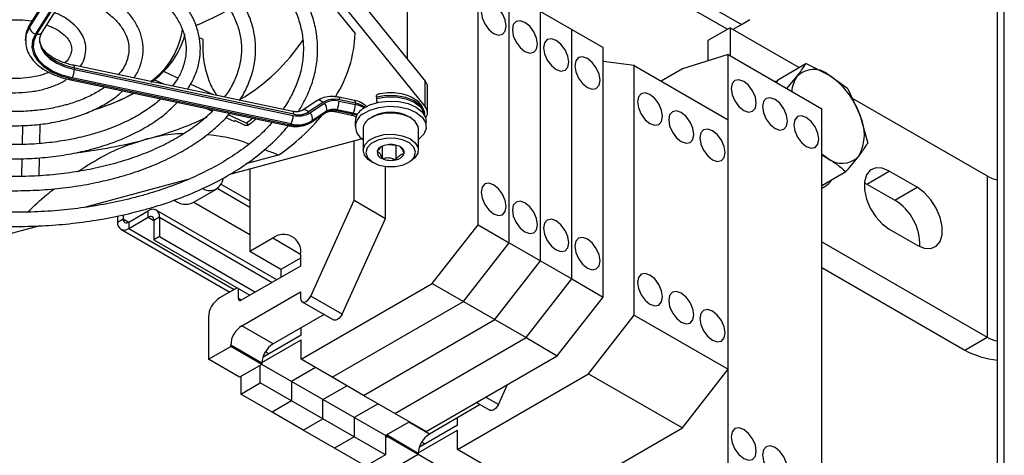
# Model space of a CAD drawing. Header units: millimetres. Extents: x 5 to 414, y 6 to 290.
# Tile 77 of 107: x 360.31 to 378.13, y 164.43 to 172.31. Entities that reach past the tile are written whole.
import ezdxf

# ---------------------------------------------------------------- set-up
doc = ezdxf.new("R2010")
doc.units = ezdxf.units.MM

msp = doc.modelspace()

# ---------------------------------------------------------------- linework, layer by layer
at = {"color": 7, "linetype": 'Continuous', "lineweight": 25}
for p, q in [((378.1284, 163.8277), (378.1284, 176.7713)), ((378.0029, 163.6527), (378.0029, 176.6989)), ((363.184, 176.2616), (367.6517, 170.7306)), ((364.1307, 174.8457), (366.3814, 172.0593)), ((361.9343, 174.4831), (360.4897, 172.1917)), ((360.4897, 172.1684), (361.9303, 174.4533)), ((361.9451, 174.5214), (360.5004, 172.2301)), ((362.0377, 174.3374), (360.5971, 172.0525)), ((360.6239, 172.0469), (362.0645, 174.3318)), ((360.7206, 172.0793), (362.1612, 174.3642)), ((367.3298, 171.5956), (367.3298, 173.5111)), ((368.6057, 168.5962), (368.6057, 173.1105)), ((371.881, 172.8478), (373.1185, 172.1334)), ((372.083, 172.9644), (373.3709, 172.2209)), ((366.403, 172.7431), (367.6517, 171.1972)), ((369.1714, 168.2697), (369.1714, 172.784)), ((369.7371, 167.9431), (369.7371, 172.4574)), ((369.7371, 172.4574), (370.3027, 172.1308)), ((373.3709, 172.2209), (373.5225, 172.3084)), ((360.4897, 172.1917), (360.4897, 172.1684)), ((370.3027, 167.6165), (370.3027, 172.1308)), ((370.3027, 172.1308), (370.8684, 171.8043)), ((373.1689, 172.1625), (372.7648, 171.9293)), ((373.1689, 172.1625), (373.1689, 171.6544)), ((373.1689, 172.1625), (374.4139, 171.4438)), ((373.2194, 172.1334), (373.3709, 172.2209)), ((360.4164, 171.9519), (360.4164, 171.9285)), ((363.6238, 171.953), (363.5624, 171.982)), ((372.7648, 171.9293), (372.7648, 171.5627)), ((370.8684, 167.29), (370.8684, 171.8043)), ((373.1312, 171.6762), (372.3028, 171.4196)), ((373.1312, 164.2106), (373.1312, 171.6762)), ((373.1312, 171.6762), (374.8282, 170.6965)), ((365.2573, 170.6481), (361.2882, 171.4821)), ((361.3038, 171.4323), (361.3038, 171.4089)), ((365.2729, 170.5983), (361.3038, 171.4323)), ((361.3038, 171.4089), (365.2618, 170.5773)), ((371.4341, 171.4777), (370.8684, 171.5495)), ((371.4341, 166.9634), (371.4341, 171.4777)), ((371.4341, 171.4777), (373.1312, 170.498)), ((372.3028, 171.4196), (371.9188, 171.1979)), ((374.0399, 171.2279), (374.5383, 171.5156)), ((374.9542, 171.3065), (374.5383, 171.5156)), ((361.2314, 171.2196), (365.1894, 170.388)), ((361.2549, 171.2381), (365.2129, 170.4065)), ((365.2227, 170.422), (361.2647, 171.2536)), ((362.9232, 171.1386), (362.7482, 171.2212)), ((363.1754, 171.2516), (362.9184, 171.373)), ((374.0399, 171.2279), (373.9993, 171.175)), ((374.1955, 171.0617), (374.377, 171.2782)), ((375.2962, 171.0547), (374.9542, 171.3065)), ((363.8087, 170.9525), (363.4044, 171.1435)), ((367.6517, 170.7306), (367.6517, 171.1972)), ((367.6918, 170.626), (367.6918, 171.0926)), ((374.0128, 171.1926), (373.9705, 171.1916)), ((375.2962, 171.0547), (375.5139, 170.5869)), ((366.372, 170.8455), (366.0876, 170.9053)), ((366.3875, 170.7957), (366.1032, 170.8554)), ((366.7664, 170.904), (366.7664, 170.8806)), ((375.3727, 170.8903), (377.8156, 169.4801)), ((363.6941, 170.7022), (363.796, 170.654)), ((365.6975, 170.8434), (365.4367, 170.6716)), ((365.7995, 170.8099), (365.5387, 170.6381)), ((365.5655, 170.6228), (365.8263, 170.7946)), ((366.053, 170.6791), (366.0432, 170.6636)), ((366.3485, 170.617), (366.053, 170.6791)), ((366.0921, 170.8344), (366.3875, 170.7724)), ((366.3875, 170.7957), (366.3875, 170.7724)), ((374.8282, 163.231), (374.8282, 170.6965)), ((361.5356, 170.6256), (361.5673, 170.6349)), ((364.0415, 170.5381), (364.1992, 170.4636)), ((364.4101, 170.4364), (364.0898, 170.5877)), ((365.2573, 170.6481), (365.2566, 170.6483)), ((365.5796, 170.4499), (365.8403, 170.6217)), ((365.5926, 170.4634), (365.8534, 170.6352)), ((365.8632, 170.6507), (365.6024, 170.4789)), ((365.8534, 170.6352), (365.8632, 170.6507)), ((366.0197, 170.6451), (366.3152, 170.583)), ((366.0205, 170.645), (366.0197, 170.6451)), ((366.0432, 170.6636), (366.3387, 170.6015)), ((366.3152, 170.583), (366.3144, 170.5832)), ((366.7077, 170.5563), (366.6724, 170.5358)), ((367.3796, 170.5358), (367.3442, 170.5563)), ((367.6403, 170.5753), (367.6403, 170.5826)), ((373.1312, 165.9837), (373.1312, 170.498)), ((375.5139, 170.5869), (375.6576, 170.0764)), ((360.3643, 170.0518), (360.3717, 170.3947)), ((360.6759, 170.0663), (360.6835, 170.418)), ((364.3832, 170.4005), (364.2078, 170.482)), ((365.2129, 170.4065), (365.2227, 170.422)), ((365.6024, 170.4789), (365.5926, 170.4634)), ((366.3831, 170.4659), (366.3831, 170.3726)), ((366.526, 170.3318), (366.526, 169.9468)), ((367.526, 169.9468), (367.526, 170.3318)), ((367.6688, 170.3726), (367.6688, 170.4659)), ((366.5109, 170.1505), (364.0922, 169.4994)), ((366.3631, 169.0396), (366.3631, 170.1107)), ((366.8711, 170.0174), (366.8711, 169.7946)), ((366.9854, 170.0469), (367.1157, 170.0353)), ((367.1157, 170.0353), (367.1197, 170.0382)), ((367.1157, 170.0353), (367.1157, 169.7729)), ((360.3519, 169.4751), (360.3587, 169.7934)), ((360.6634, 169.4864), (360.6704, 169.8102)), ((364.9918, 169.8553), (364.4049, 169.6973)), ((374.8282, 169.8608), (374.9191, 169.8108)), ((366.6724, 169.7428), (366.7077, 169.7223)), ((366.9288, 168.713), (366.9288, 169.6523)), ((367.3442, 169.7223), (367.3796, 169.7428)), ((364.4742, 169.6022), (364.4742, 168.1124)), ((374.8282, 169.3091), (375.2611, 169.559)), ((375.6438, 169.3341), (376.0478, 169.5674)), ((376.5529, 169.2758), (376.0478, 169.5674)), ((377.8156, 169.4801), (377.8156, 166.5638)), ((363.3538, 169.4144), (361.5007, 168.9155)), ((364.4742, 168.9116), (363.8864, 169.2509)), ((364.4742, 169.0282), (363.9565, 169.3271)), ((374.8282, 169.2589), (374.8764, 169.2867)), ((375.5958, 169.3589), (375.6438, 169.3341)), ((375.6438, 169.3341), (376.1489, 169.0425)), ((376.1489, 169.0425), (376.5529, 169.2758)), ((363.4416, 168.9937), (363.876, 169.2445)), ((363.1202, 169.0342), (363.1054, 169.0429)), ((363.4624, 169.0057), (364.4742, 168.4216)), ((365.5797, 167.3069), (366.3631, 169.0396)), ((366.3631, 169.0396), (366.9288, 168.713)), ((362.0847, 168.7573), (362.0847, 168.6463)), ((362.1857, 168.7788), (362.1857, 168.7046)), ((362.2867, 168.6463), (362.6402, 168.8504)), ((362.2867, 168.5296), (362.6402, 168.7337)), ((362.6402, 168.7337), (362.6402, 168.8504)), ((362.6402, 168.7337), (362.7413, 168.6754)), ((362.8423, 168.7337), (362.7413, 168.6754)), ((364.967, 167.6037), (362.7831, 168.8645)), ((362.8423, 168.7337), (362.8423, 168.3837)), ((362.8423, 168.7337), (364.8833, 167.5554)), ((360.6769, 168.58), (358.4115, 167.9702)), ((362.0847, 168.6463), (362.1857, 168.7046)), ((362.1857, 168.7046), (362.2867, 168.6463)), ((362.2867, 168.6463), (362.2867, 168.5296)), ((362.7413, 168.6754), (362.7413, 168.3254)), ((366.1454, 166.9803), (366.9288, 168.713)), ((367.7774, 167.5348), (368.6057, 168.5962)), ((368.6057, 168.5962), (369.1714, 168.2697)), ((362.1438, 168.5155), (364.1127, 167.3788)), ((362.2867, 168.5296), (364.1964, 167.4271)), ((362.8423, 168.3837), (362.7413, 168.3254)), ((362.8423, 168.3837), (364.5802, 167.3804)), ((376.0478, 168.5175), (376.5529, 168.226)), ((362.7413, 168.3254), (364.4792, 167.3221)), ((364.8911, 168.3531), (364.4742, 168.1124)), ((365.3962, 168.0615), (364.8911, 168.3531)), ((368.343, 167.2082), (369.1714, 168.2697)), ((369.1714, 168.2697), (369.7371, 167.9431)), ((374.8282, 168.2884), (377.8156, 166.5638)), ((365.0398, 167.7858), (364.4742, 168.1124)), ((365.3962, 168.0614), (365.3962, 167.8515)), ((365.3962, 167.8515), (364.3226, 167.2317)), ((365.3962, 167.9916), (365.0398, 167.7858)), ((368.9087, 166.8817), (369.7371, 167.9431)), ((369.7371, 167.9431), (370.3027, 167.6165)), ((365.0398, 167.7858), (365.0398, 167.6458)), ((374.8282, 167.8219), (377.4115, 166.3306)), ((365.4035, 166.1644), (367.7774, 167.5348)), ((367.7774, 167.5348), (368.343, 167.2082)), ((369.4744, 166.5551), (370.3027, 167.6165)), ((370.3027, 167.6165), (370.8684, 167.29)), ((364.2469, 167.4563), (363.9287, 167.2726)), ((364.2721, 167.2609), (364.2721, 167.4417)), ((364.3327, 166.771), (365.3962, 167.3849)), ((365.3962, 167.3849), (365.3962, 167.2682)), ((366.1454, 166.9803), (365.5797, 167.3069)), ((370.0401, 166.2285), (370.8684, 167.29)), ((364.3226, 167.2317), (364.2721, 167.2609)), ((365.4258, 167.2028), (365.9915, 166.8763)), ((365.9692, 165.8378), (368.343, 167.2082)), ((368.343, 167.2082), (368.9087, 166.8817)), ((365.819, 166.9758), (364.8984, 166.4444)), ((370.6058, 165.902), (371.4341, 166.9634)), ((371.4341, 166.9634), (373.1312, 165.9837)), ((363.7266, 166.9227), (363.7266, 166.1644)), ((364.8984, 166.4444), (364.3327, 166.771)), ((366.5349, 165.5113), (368.9087, 166.8817)), ((368.9087, 166.8817), (369.4744, 166.5551)), ((365.4035, 166.6018), (364.7155, 166.2047)), ((365.4035, 166.6018), (365.4035, 166.736)), ((364.1307, 166.3977), (364.1307, 166.421)), ((364.6964, 166.0945), (364.1307, 166.421)), ((364.6966, 166.1063), (365.4035, 166.5143)), ((365.4035, 166.1644), (365.4035, 166.5143)), ((367.1006, 165.1847), (369.4744, 166.5551)), ((369.4744, 166.5551), (370.0401, 166.2285)), ((377.4115, 166.3306), (377.8156, 166.5638)), ((363.7266, 166.1644), (364.1307, 166.3977)), ((364.6964, 166.0711), (364.1307, 166.3977)), ((364.8176, 166.2636), (364.7581, 166.298)), ((367.6662, 164.8581), (370.0401, 166.2285)), ((364.2923, 165.8379), (363.7266, 166.1644)), ((364.6964, 166.0711), (364.2923, 165.8379)), ((364.6661, 165.7387), (364.6661, 166.0536)), ((364.6964, 166.0945), (364.6964, 166.0711)), ((365.2318, 165.7621), (364.6964, 166.0711)), ((365.9692, 165.8378), (365.4035, 166.1644)), ((365.6661, 166.0128), (365.2318, 165.7621)), ((368.2319, 164.5316), (370.6058, 165.902)), ((370.6058, 165.902), (372.3028, 164.9223)), ((372.3028, 164.9223), (373.1312, 165.9837)), ((364.3125, 165.8495), (364.3125, 165.5346)), ((364.3125, 165.5346), (364.6661, 165.7387)), ((365.2318, 165.4121), (364.6661, 165.7387)), ((365.2318, 165.7621), (365.2318, 165.4121)), ((365.7975, 165.4355), (365.2318, 165.7621)), ((365.7975, 165.4355), (366.2318, 165.6862)), ((366.5349, 165.5113), (365.9692, 165.8378)), ((368.9738, 165.3475), (369.1363, 165.7068)), ((364.8782, 165.208), (364.3125, 165.5346)), ((367.1006, 165.1847), (366.5349, 165.5113)), ((365.2318, 165.4121), (364.8782, 165.208)), ((365.7975, 165.0856), (365.2318, 165.4121)), ((365.7975, 165.0856), (365.7975, 165.4355)), ((366.3631, 165.1089), (365.7975, 165.4355)), ((366.7975, 165.3597), (366.3631, 165.1089)), ((368.6474, 165.343), (367.7269, 164.8116)), ((368.5768, 165.3838), (368.8199, 165.2434)), ((368.9738, 165.3475), (368.7439, 165.4802)), ((365.4439, 164.8815), (364.8782, 165.208)), ((367.6662, 164.8581), (367.1006, 165.1847)), ((365.4439, 164.8815), (365.7975, 165.0856)), ((366.3631, 164.759), (365.7975, 165.0856)), ((366.3631, 165.1089), (366.3631, 164.759)), ((366.9288, 164.7824), (366.3631, 165.1089)), ((367.3631, 165.0331), (366.9288, 164.7824)), ((367.7269, 164.8116), (367.3531, 165.0273)), ((368.2319, 164.969), (368.2319, 165.1032)), ((366.0096, 164.5549), (365.4439, 164.8815)), ((366.9591, 164.7882), (366.9594, 164.8)), ((367.5251, 164.4735), (368.2319, 164.8815)), ((368.2319, 164.969), (367.544, 164.5719)), ((368.2319, 164.5316), (368.2319, 164.8815)), ((369.929, 163.5519), (372.3028, 164.9223)), ((366.3631, 164.759), (366.0096, 164.5549)), ((366.9288, 164.4324), (366.3631, 164.759)), ((366.9288, 164.7824), (366.9288, 164.4324)), ((366.9288, 164.7474), (366.9591, 164.7649)), ((366.9591, 164.7649), (366.9591, 164.7882)), ((367.5248, 164.4617), (366.9591, 164.7882)), ((367.5248, 164.4383), (366.9591, 164.7649)), ((367.6461, 164.6308), (367.5865, 164.6652)), ((366.5753, 164.2283), (366.0096, 164.5549)), ((367.5248, 164.4617), (367.5248, 164.4383)), ((369.929, 163.5519), (368.2319, 164.5316)), ((366.9288, 164.4324), (366.5753, 164.2283)), ((367.5248, 164.4383), (367.1208, 164.2051)), ((369.1916, 163.4761), (367.5248, 164.4383))]:
    msp.add_line(p, q, dxfattribs=at)
at = {"color": 7, "linetype": 'Continuous', "lineweight": 25, "flags": 128}
for points in [[(368.6612, 172.4544), (368.6785, 172.3439), (368.7278, 172.2304), (368.8015, 172.1309), (368.8885, 172.0607), (368.9755, 172.0305), (369.0492, 172.0448), (369.0985, 172.1015), (369.1158, 172.192), (369.0985, 172.3024), (369.0492, 172.416), (368.9755, 172.5154), (368.8885, 172.5856), (368.8015, 172.6159), (368.7278, 172.6015), (368.6785, 172.5448), (368.6612, 172.4544)], [(369.2269, 172.1278), (369.2442, 172.0174), (369.2935, 171.9038), (369.3672, 171.8043), (369.4542, 171.7341), (369.5412, 171.7039), (369.6149, 171.7182), (369.6642, 171.7749), (369.6815, 171.8654), (369.6642, 171.9758), (369.6149, 172.0894), (369.5412, 172.1889), (369.4542, 172.2591), (369.3672, 172.2893), (369.2935, 172.275), (369.2442, 172.2183), (369.2269, 172.1278)], [(360.4164, 171.9304), (360.4306, 172.0352), (360.4897, 172.1684)], [(360.4897, 172.1917), (360.4306, 172.0586), (360.4166, 171.9398)], [(360.5971, 172.0525), (360.5435, 171.9319), (360.5318, 171.8075), (360.5623, 171.6842), (360.6338, 171.5667), (360.7438, 171.4595), (360.8878, 171.3667), (361.0604, 171.292), (361.2549, 171.2381)], [(361.2647, 171.2536), (361.0752, 171.3061), (360.9071, 171.3789), (360.7668, 171.4692), (360.6597, 171.5736), (360.59, 171.6881), (360.5603, 171.8082), (360.5718, 171.9294), (360.6239, 172.0469)], [(360.6736, 171.9218), (360.6745, 171.9044), (360.701, 171.7971), (360.7633, 171.6948), (360.859, 171.6016), (360.9843, 171.5209), (361.1345, 171.4558), (361.3038, 171.4089)], [(361.3038, 171.4323), (361.1345, 171.4791), (360.9843, 171.5442), (360.859, 171.6249), (360.7633, 171.7182), (360.701, 171.8204), (360.6745, 171.9277), (360.6741, 171.9338)], [(369.7926, 171.8012), (369.8099, 171.6908), (369.8592, 171.5772), (369.9329, 171.4778), (370.0199, 171.4076), (370.1069, 171.3773), (370.1806, 171.3917), (370.2299, 171.4484), (370.2472, 171.5388), (370.2299, 171.6493), (370.1806, 171.7628), (370.1069, 171.8623), (370.0199, 171.9325), (369.9329, 171.9627), (369.8592, 171.9484), (369.8099, 171.8917), (369.7926, 171.8012)], [(370.3583, 171.4747), (370.3756, 171.3643), (370.4249, 171.2507), (370.4986, 171.1512), (370.5856, 171.081), (370.6726, 171.0508), (370.7463, 171.0651), (370.7956, 171.1218), (370.8129, 171.2123), (370.7956, 171.3227), (370.7463, 171.4363), (370.6726, 171.5357), (370.5856, 171.6059), (370.4986, 171.6362), (370.4249, 171.6218), (370.3756, 171.5651), (370.3583, 171.4747)], [(361.3038, 171.4323), (361.3031, 171.4493), (361.3008, 171.4633), (361.2972, 171.4737), (361.2924, 171.4801), (361.2885, 171.4821)], [(361.2549, 171.2381), (361.2473, 171.2278), (361.24, 171.2215), (361.2332, 171.2194), (361.2314, 171.2196)], [(373.1867, 171.0608), (373.204, 170.9504), (373.2533, 170.8368), (373.327, 170.7374), (373.414, 170.6672), (373.501, 170.6369), (373.5747, 170.6513), (373.624, 170.708), (373.6413, 170.7984), (373.624, 170.9089), (373.5747, 171.0224), (373.501, 171.1219), (373.414, 171.1921), (373.327, 171.2223), (373.2533, 171.208), (373.204, 171.1513), (373.1867, 171.0608)], [(366.1032, 170.8554), (366.1025, 170.8724), (366.1003, 170.8864), (366.0966, 170.8968), (366.0918, 170.9033), (366.0877, 170.9053)], [(366.7664, 170.904), (366.7673, 170.921), (366.77, 170.9351), (366.7745, 170.9457), (366.7805, 170.9524), (366.7849, 170.9545)], [(367.6403, 170.5826), (367.6274, 170.6548), (367.5635, 170.7542), (367.4514, 170.8384), (367.3013, 170.8996), (367.1265, 170.9324), (366.9427, 170.9339), (366.7664, 170.904)], [(366.7664, 170.8806), (366.9427, 170.9106), (367.1265, 170.9091), (367.3013, 170.8762), (367.4514, 170.815), (367.5635, 170.7309), (367.6274, 170.6314), (367.6395, 170.5767)], [(371.4897, 170.8216), (371.507, 170.7111), (371.5562, 170.5975), (371.63, 170.4981), (371.717, 170.4279), (371.8039, 170.3977), (371.8777, 170.412), (371.9269, 170.4687), (371.9442, 170.5591), (371.9269, 170.6696), (371.8777, 170.7832), (371.8039, 170.8826), (371.717, 170.9528), (371.63, 170.983), (371.5562, 170.9687), (371.507, 170.912), (371.4897, 170.8216)], [(373.7524, 170.7343), (373.7697, 170.6239), (373.819, 170.5103), (373.8927, 170.4108), (373.9797, 170.3406), (374.0667, 170.3104), (374.1404, 170.3247), (374.1897, 170.3814), (374.207, 170.4719), (374.1897, 170.5823), (374.1404, 170.6959), (374.0667, 170.7953), (373.9797, 170.8655), (373.8927, 170.8958), (373.819, 170.8814), (373.7697, 170.8247), (373.7524, 170.7343)], [(365.5387, 170.6381), (365.5231, 170.6529), (365.5067, 170.6648), (365.4899, 170.6732), (365.4735, 170.6779), (365.4582, 170.6787), (365.4444, 170.6755), (365.4367, 170.6716)], [(365.7995, 170.8099), (365.7839, 170.8247), (365.7674, 170.8366), (365.7507, 170.845), (365.7343, 170.8497), (365.719, 170.8505), (365.7052, 170.8474), (365.6975, 170.8434)], [(366.3875, 170.7957), (366.3868, 170.8127), (366.3846, 170.8267), (366.381, 170.8371), (366.3761, 170.8435), (366.372, 170.8455)], [(366.5169, 170.6925), (366.6481, 170.7661), (366.8099, 170.8154), (366.9892, 170.8364), (367.1715, 170.8274), (367.342, 170.7891), (367.4869, 170.7246), (367.5945, 170.6391), (367.656, 170.5396), (367.6688, 170.4659)], [(366.5169, 170.5992), (366.6481, 170.6728), (366.8099, 170.7221), (366.9892, 170.7431), (367.1715, 170.7341), (367.342, 170.6958), (367.4869, 170.6313), (367.5945, 170.5458), (367.656, 170.4463), (367.6665, 170.3409), (367.625, 170.238), (367.5351, 170.146), (367.526, 170.1393)], [(365.2729, 170.5983), (365.2722, 170.6153), (365.2699, 170.6293), (365.2663, 170.6397), (365.2615, 170.6461), (365.2573, 170.6481)], [(365.8534, 170.6352), (365.8443, 170.6247), (365.8403, 170.6217)], [(366.0432, 170.6636), (366.0356, 170.6533), (366.0283, 170.647), (366.0215, 170.6449), (366.0205, 170.645)], [(366.3387, 170.6015), (366.3311, 170.5912), (366.3237, 170.5849), (366.317, 170.5828), (366.3152, 170.583)], [(366.4229, 170.5945), (366.3907, 170.6061), (366.3485, 170.617)], [(367.526, 170.3318), (367.5203, 170.3751), (367.4692, 170.4654), (367.37, 170.5412), (367.2335, 170.5944), (367.0746, 170.619), (366.9104, 170.6126), (366.7587, 170.5757), (366.6359, 170.5124)], [(372.0554, 170.495), (372.0727, 170.3846), (372.1219, 170.271), (372.1957, 170.1715), (372.2826, 170.1013), (372.3696, 170.0711), (372.4434, 170.0854), (372.4926, 170.1421), (372.5099, 170.2326), (372.4926, 170.343), (372.4434, 170.4566), (372.3696, 170.5561), (372.2826, 170.6262), (372.1957, 170.6565), (372.1219, 170.6422), (372.0727, 170.5854), (372.0554, 170.495)], [(374.3181, 170.4077), (374.3354, 170.2973), (374.3847, 170.1837), (374.4584, 170.0842), (374.5454, 170.0141), (374.6324, 169.9838), (374.7061, 169.9981), (374.7554, 170.0549), (374.7727, 170.1453), (374.7554, 170.2557), (374.7061, 170.3693), (374.6324, 170.4688), (374.5454, 170.539), (374.4584, 170.5692), (374.3847, 170.5549), (374.3354, 170.4982), (374.3181, 170.4077)], [(365.2129, 170.4065), (365.2053, 170.3962), (365.198, 170.3899), (365.1912, 170.3878), (365.1894, 170.388)], [(365.5926, 170.4634), (365.5835, 170.4528), (365.5796, 170.4499)], [(372.621, 170.1684), (372.6383, 170.058), (372.6876, 169.9444), (372.7613, 169.845), (372.8483, 169.7748), (372.9353, 169.7445), (373.009, 169.7589), (373.0583, 169.8156), (373.0756, 169.906), (373.0583, 170.0164), (373.009, 170.13), (372.9353, 170.2295), (372.8483, 170.2997), (372.7613, 170.3299), (372.6876, 170.3156), (372.6383, 170.2589), (372.621, 170.1684)], [(366.675, 170.0686), (366.5998, 169.9894), (366.5761, 169.9003), (366.6066, 169.8118), (366.6877, 169.7347), (366.8096, 169.6782), (366.9576, 169.6492), (367.1139, 169.6512), (367.2595, 169.6839), (367.377, 169.7434), (367.4521, 169.8226), (367.4759, 169.9117), (367.4453, 170.0002), (367.3642, 170.0773), (367.2423, 170.1338), (367.0943, 170.1628), (366.9381, 170.1608), (366.7924, 170.1281), (366.675, 170.0686)], [(366.6359, 170.1274), (366.7587, 170.1908), (366.9104, 170.2277), (367.0746, 170.2341), (367.2335, 170.2094), (367.37, 170.1563), (367.4692, 170.0805), (367.5203, 169.9901), (367.5179, 169.8951), (367.4622, 169.8057), (367.3796, 169.7428)], [(366.6724, 169.7428), (366.6269, 169.7729), (366.5507, 169.8571), (366.526, 169.9511), (366.5555, 170.0446), (366.6359, 170.1274)], [(374.9191, 169.8108), (374.8336, 169.8693), (374.8282, 169.8734)], [(376.0478, 169.5674), (375.9198, 169.62), (375.8021, 169.6259), (375.7043, 169.5845), (375.6343, 169.4992), (375.5979, 169.3769), (375.5979, 169.2275), (375.6343, 169.0631), (375.7043, 168.897), (375.8021, 168.7427), (375.9198, 168.6127), (376.0478, 168.5175)], [(368.6612, 169.1882), (368.6785, 169.0778), (368.7278, 168.9642), (368.8015, 168.8647), (368.8885, 168.7945), (368.9755, 168.7643), (369.0492, 168.7786), (369.0985, 168.8353), (369.1158, 168.9258), (369.0985, 169.0362), (369.0492, 169.1498), (368.9755, 169.2493), (368.8885, 169.3195), (368.8015, 169.3497), (368.7278, 169.3354), (368.6785, 169.2787), (368.6612, 169.1882)], [(376.5529, 168.226), (376.681, 168.1733), (376.7987, 168.1674), (376.8965, 168.2088), (376.9664, 168.2941), (377.0029, 168.4164), (377.0029, 168.5658), (376.9664, 168.7302), (376.8965, 168.8963), (376.7987, 169.0506), (376.681, 169.1806), (376.5529, 169.2758)], [(369.2269, 168.8616), (369.2442, 168.7512), (369.2935, 168.6376), (369.3672, 168.5382), (369.4542, 168.468), (369.5412, 168.4377), (369.6149, 168.4521), (369.6642, 168.5088), (369.6815, 168.5992), (369.6642, 168.7097), (369.6149, 168.8232), (369.5412, 168.9227), (369.4542, 168.9929), (369.3672, 169.0231), (369.2935, 169.0088), (369.2442, 168.9521), (369.2269, 168.8616)], [(369.7926, 168.5351), (369.8099, 168.4247), (369.8592, 168.3111), (369.9329, 168.2116), (370.0199, 168.1414), (370.1069, 168.1112), (370.1806, 168.1255), (370.2299, 168.1822), (370.2472, 168.2727), (370.2299, 168.3831), (370.1806, 168.4967), (370.1069, 168.5961), (370.0199, 168.6663), (369.9329, 168.6966), (369.8592, 168.6822), (369.8099, 168.6255), (369.7926, 168.5351)], [(370.3583, 168.2085), (370.3756, 168.0981), (370.4249, 167.9845), (370.4986, 167.885), (370.5856, 167.8149), (370.6726, 167.7846), (370.7463, 167.7989), (370.7956, 167.8557), (370.8129, 167.9461), (370.7956, 168.0565), (370.7463, 168.1701), (370.6726, 168.2696), (370.5856, 168.3398), (370.4986, 168.37), (370.4249, 168.3557), (370.3756, 168.299), (370.3583, 168.2085)], [(371.4897, 167.5554), (371.507, 167.445), (371.5562, 167.3314), (371.63, 167.2319), (371.717, 167.1617), (371.8039, 167.1315), (371.8777, 167.1458), (371.9269, 167.2025), (371.9442, 167.293), (371.9269, 167.4034), (371.8777, 167.517), (371.8039, 167.6165), (371.717, 167.6866), (371.63, 167.7169), (371.5562, 167.7026), (371.507, 167.6458), (371.4897, 167.5554)], [(365.3962, 167.2682), (365.4012, 167.2349), (365.4157, 167.2106), (365.4382, 167.1978), (365.4666, 167.1977), (365.4981, 167.2104), (365.5294, 167.2345), (365.5575, 167.2678), (365.5797, 167.3069)], [(372.0554, 167.2288), (372.0727, 167.1184), (372.1219, 167.0048), (372.1957, 166.9054), (372.2826, 166.8352), (372.3696, 166.8049), (372.4434, 166.8193), (372.4926, 166.876), (372.5099, 166.9664), (372.4926, 167.0768), (372.4434, 167.1904), (372.3696, 167.2899), (372.2826, 167.3601), (372.1957, 167.3903), (372.1219, 167.376), (372.0727, 167.3193), (372.0554, 167.2288)], [(366.1454, 166.9803), (366.1232, 166.9412), (366.0951, 166.908), (366.0637, 166.8838), (366.0323, 166.8712), (366.0039, 166.8712), (365.9915, 166.8763)], [(372.621, 166.9023), (372.6383, 166.7918), (372.6876, 166.6783), (372.7613, 166.5788), (372.8483, 166.5086), (372.9353, 166.4784), (373.009, 166.4927), (373.0583, 166.5494), (373.0756, 166.6399), (373.0583, 166.7503), (373.009, 166.8639), (372.9353, 166.9633), (372.8483, 167.0335), (372.7613, 167.0638), (372.6876, 167.0494), (372.6383, 166.9927), (372.621, 166.9023)], [(368.9738, 165.3475), (368.9516, 165.3084), (368.9235, 165.2752), (368.8922, 165.251), (368.8608, 165.2383), (368.8324, 165.2384), (368.8199, 165.2434)], [(373.1867, 164.7618), (373.204, 164.6514), (373.2533, 164.5378), (373.327, 164.4383), (373.414, 164.3682), (373.501, 164.3379), (373.5747, 164.3522), (373.624, 164.409), (373.6413, 164.4994), (373.624, 164.6098), (373.5747, 164.7234), (373.501, 164.8229), (373.414, 164.8931), (373.327, 164.9233), (373.2533, 164.909), (373.204, 164.8523), (373.1867, 164.7618)], [(373.7524, 164.4353), (373.7697, 164.3248), (373.819, 164.2112), (373.8927, 164.1118), (373.9797, 164.0416), (374.0667, 164.0114), (374.1404, 164.0257), (374.1897, 164.0824), (374.207, 164.1728), (374.1897, 164.2833), (374.1404, 164.3969), (374.0667, 164.4963), (373.9797, 164.5665), (373.8927, 164.5967), (373.819, 164.5824), (373.7697, 164.5257), (373.7524, 164.4353)]]:
    msp.add_lwpolyline(points, dxfattribs=at)
at = {"color": 7, "linetype": 'Continuous', "lineweight": 25}
for centre, radius, start, end in [((361.2352, 177.6135), 5.8658, 292.83024, 299.39727), ((360.5605, 172.1927), 0.0708, 148.05182, 180.74679), ((360.6197, 172.1812), 0.1307, 185.62026, 260.02428), ((361.8726, 172.3315), 1.3997, 305.31589, 352.79647), ((360.6491, 172.1322), 0.0889, 253.54549, 323.47571), ((361.7867, 172.4759), 1.5827, 304.80505, 344.16871), ((362.5009, 173.9088), 3.5369, 300.68132, 326.28584), ((364.1114, 172.1343), 2.2712, 327.47049, 358.10733), ((360.969, 171.4106), 0.3348, 332.03449, 359.71321), ((374.6805, 170.9881), 0.4198, 49.31118, 136.28962), ((374.8053, 170.978), 0.523, 144.97179, 176.37914), ((374.1526, 170.1056), 1.4439, 19.47203, 56.276), ((367.5294, 171.0902), 0.1625, 0.84803, 41.16834), ((360.6496, 174.1512), 3.6153, 286.65083, 298.62793), ((360.6663, 174.0001), 3.4677, 287.62733, 299.44107), ((366.0064, 170.4652), 0.4021, 76.06503, 120.97555), ((367.0498, 170.8861), 0.2835, 181.11063, 195.97032), ((366.0074, 170.493), 0.3518, 76.06503, 120.97555), ((365.7377, 170.6953), 0.1331, 340.43478, 48.28551), ((365.9925, 170.4352), 0.2513, 76.06503, 120.97555), ((365.7573, 170.8361), 0.3348, 332.03449, 359.71321), ((366.0528, 170.774), 0.3348, 332.03449, 359.71321), ((366.6635, 170.4532), 0.2807, 121.49638, 177.40209), ((366.2939, 170.3019), 0.5026, 57.30201, 79.26335), ((366.2897, 170.265), 0.5167, 60.16989, 79.08055), ((367.5326, 170.6263), 0.1583, 322.93827, 41.1933), ((360.7996, 176.8638), 6.9562, 284.81627, 294.66242), ((362.0077, 173.6245), 3.9919, 306.99946, 309.11675), ((362.7085, 173.1598), 4.0166, 304.64291, 320.30962), ((364.927, 170.579), 0.3348, 332.03449, 359.71321), ((365.3586, 170.9675), 0.4021, 256.06503, 300.97555), ((365.3576, 170.9397), 0.3518, 256.06503, 300.97555), ((365.477, 170.5234), 0.1331, 340.43478, 48.28551), ((365.9827, 170.4197), 0.2513, 76.06503, 120.97555), ((366.2641, 170.2336), 0.3754, 66.60041, 78.54231), ((366.6569, 170.3719), 0.2669, 121.64095, 240.62914), ((366.7429, 170.3235), 0.2171, 119.50881, 177.81344), ((367.026, 169.9533), 0.6818, 62.17576, 117.82424), ((374.7797, 170.23), 0.8163, 331.38634, 25.92778), ((365.334, 170.8943), 0.5026, 256.06503, 300.97555), ((365.3437, 170.9098), 0.5026, 256.06503, 300.97555), ((360.3392, 178.5384), 8.6929, 276.65575, 284.92727), ((366.9566, 169.8475), 0.1927, 96.06958, 155.41042), ((367.0251, 169.652), 0.3972, 66.92517, 102.93548), ((367.1479, 169.8984), 0.1234, 353.42199, 74.5458), ((366.904, 169.9136), 0.1234, 173.42199, 254.5458), ((367.0268, 170.16), 0.3972, 246.92517, 282.93548), ((367.0953, 169.9645), 0.1927, 276.06958, 335.41042), ((375.1929, 170.1292), 0.4198, 229.31118, 316.28962), ((363.7479, 169.4637), 0.2477, 241.66962, 351.66378), ((378.1659, 170.112), 0.7225, 241.00032, 256.96511), ((374.6906, 169.6088), 0.3717, 291.7244, 327.9567), ((363.3153, 169.285), 0.3174, 232.09493, 293.44941), ((375.6482, 168.2315), 0.9531, 358.18049, 58.31496), ((362.7191, 168.7537), 0.1248, 350.78596, 129.20329), ((362.6797, 168.6854), 0.0624, 350.78596, 129.20329), ((362.2078, 168.6263), 0.1248, 170.78596, 309.20329), ((362.2473, 168.6946), 0.0624, 170.78596, 309.20329), ((365.0883, 168.1114), 0.3119, 350.78596, 129.20329), ((364.1653, 166.9027), 0.4391, 122.60548, 177.39452), ((364.3029, 167.2559), 0.0312, 170.78596, 309.20329), ((364.5693, 166.4011), 0.4391, 122.60548, 177.39452), ((365.135, 166.0745), 0.4391, 122.60548, 177.39452), ((378.1659, 167.1957), 0.7225, 241.00032, 256.96511), ((378.1611, 167.7207), 1.5793, 241.66638, 264.25151), ((367.9635, 164.4417), 0.4391, 122.60548, 177.39452)]:
    msp.add_arc(centre, radius, start, end, dxfattribs=at)
for points, knots in [([(365.3569, 170.6464), (365.4107, 170.7381), (365.5188, 170.9224), (365.626, 171.2103), (365.6916, 171.5033), (365.7106, 171.798), (365.6845, 172.0916), (365.6135, 172.3818), (365.4984, 172.6665), (365.3399, 172.9437), (365.1391, 173.2113), (364.8974, 173.4671), (364.6168, 173.7088), (364.2997, 173.9345), (363.9488, 174.1419), (363.5674, 174.3297), (363.1582, 174.4957), (362.737, 174.6376), (362.4435, 174.7116), (362.3023, 174.7472)], [0, 0, 0, 0, 0.0584732, 0.1175707, 0.1763201, 0.2347653, 0.2930438, 0.3513098, 0.4097253, 0.4684218, 0.5274407, 0.5867451, 0.6462577, 0.7058965, 0.7655952, 0.8253051, 0.8849985, 0.9446661, 1, 1, 1, 1]), ([(362.2255, 174.4993), (362.334, 174.4734), (362.5914, 174.4119), (362.9754, 174.2879), (363.3759, 174.1328), (363.7484, 173.9568), (364.0904, 173.7625), (364.3988, 173.5516), (364.6711, 173.3262), (364.9052, 173.0883), (365.0992, 172.8402), (365.252, 172.5838), (365.3626, 172.321), (365.43, 172.0534), (365.4536, 171.7825), (365.4321, 171.5105), (365.3668, 171.2395), (365.2526, 170.9735), (365.1531, 170.7887), (365.0798, 170.6959), (365.0727, 170.6869)], [0, 0, 0, 0, 0.04294415, 0.10193008, 0.16087715, 0.21978214, 0.2786462, 0.33747814, 0.3962979, 0.45513243, 0.51404062, 0.57311189, 0.63246188, 0.69220407, 0.75238559, 0.81290792, 0.8734636, 0.93372558, 0.99357363, 1, 1, 1, 1]), ([(364.2925, 170.8509), (364.2927, 170.8511), (364.3534, 170.9317), (364.436, 171.1032), (364.5345, 171.3622), (364.582, 171.6266), (364.5851, 171.8911), (364.5425, 172.1534), (364.4556, 172.4107), (364.3252, 172.661), (364.1524, 172.902), (363.9385, 173.1314), (363.6856, 173.3468), (363.3964, 173.5456), (363.0743, 173.7259), (362.7222, 173.885), (362.3656, 174.0174), (362.1179, 174.0846), (362.0044, 174.1155)], [0, 0, 0, 0, 0.00019211, 0.06799601, 0.13531482, 0.20208323, 0.26840588, 0.33455434, 0.40076168, 0.46731559, 0.5343628, 0.60188502, 0.66976098, 0.73784619, 0.80602329, 0.87420716, 0.94235906, 1, 1, 1, 1]), ([(361.8594, 173.8854), (361.9146, 173.8727), (362.1022, 173.8293), (362.4024, 173.7308), (362.755, 173.5924), (363.0784, 173.4329), (363.3704, 173.2561), (363.6275, 173.0638), (363.8473, 172.8585), (364.0276, 172.6427), (364.1671, 172.4187), (364.2647, 172.1884), (364.3196, 171.9537), (364.3306, 171.7158), (364.2976, 171.4768), (364.2172, 171.2403), (364.1229, 171.0499), (364.0402, 170.9423), (364.0148, 170.9092)], [0, 0, 0, 0, 0.0277818, 0.0944739, 0.1611026, 0.2276617, 0.2941548, 0.3606024, 0.427043, 0.4935498, 0.5602627, 0.6273841, 0.6951343, 0.7636152, 0.8326186, 0.901469, 0.9696973, 1, 1, 1, 1]), ([(363.3523, 171.0484), (363.3952, 171.1205), (363.4818, 171.266), (363.5565, 171.4965), (363.5888, 171.7312), (363.5743, 171.9653), (363.5151, 172.1951), (363.4122, 172.4182), (363.2669, 172.6323), (363.0805, 172.8349), (362.855, 173.0233), (362.5937, 173.195), (362.2999, 173.3466), (361.9894, 173.4751), (361.7674, 173.5404), (361.6615, 173.5716)], [0, 0, 0, 0, 0.0762871, 0.1538817, 0.2305639, 0.3065958, 0.3824687, 0.4586522, 0.5355674, 0.6132987, 0.6916654, 0.7703999, 0.8492807, 0.9281511, 1, 1, 1, 1]), ([(361.5174, 173.343), (361.5395, 173.338), (361.6769, 173.3067), (361.9112, 173.2268), (362.2131, 173.1041), (362.4841, 172.9605), (362.7223, 172.8011), (362.924, 172.628), (363.0868, 172.4443), (363.209, 172.2529), (363.2899, 172.0559), (363.3285, 171.8549), (363.3242, 171.6508), (363.2735, 171.4464), (363.1922, 171.2633), (363.1089, 171.1525), (363.0745, 171.1068)], [0, 0, 0, 0, 0.0146951, 0.091307, 0.1678061, 0.2441815, 0.3204455, 0.3966576, 0.4729058, 0.5494197, 0.6265797, 0.7048465, 0.7844264, 0.8646984, 0.9441491, 1, 1, 1, 1]), ([(361.0334, 173.0755), (360.9554, 173.0919), (360.7759, 173.1295), (360.4805, 173.158), (360.1576, 173.1653), (359.8358, 173.1451), (359.5217, 173.0987), (359.2213, 173.0265), (358.9403, 172.9299), (358.684, 172.8101), (358.4572, 172.669), (358.2662, 172.5081), (358.1177, 172.3408), (358.0555, 172.2217), (358.0271, 172.1673)], [0, 0, 0, 0, 0.065973, 0.151797, 0.2375735, 0.3233571, 0.4091911, 0.49513, 0.5812321, 0.667547, 0.7540936, 0.8408097, 0.9273387, 1, 1, 1, 1]), ([(362.3764, 171.2535), (362.3839, 171.2631), (362.438, 171.3323), (362.4975, 171.4733), (362.5482, 171.6714), (362.5482, 171.8712), (362.5037, 172.066), (362.4157, 172.2531), (362.2861, 172.4302), (362.1162, 172.5946), (361.9092, 172.7437), (361.6672, 172.8722), (361.4629, 172.9596), (361.3345, 172.9955), (361.3037, 173.0041)], [0, 0, 0, 0, 0.0155974, 0.1124833, 0.2075726, 0.3009352, 0.3935969, 0.4865136, 0.5807868, 0.6766901, 0.7737901, 0.8714642, 0.9692309, 1, 1, 1, 1]), ([(358.2906, 172.1119), (358.3111, 172.1471), (358.3614, 172.2336), (358.4908, 172.3651), (358.668, 172.5012), (358.8808, 172.6217), (359.1229, 172.724), (359.39, 172.8057), (359.6762, 172.8646), (359.9751, 172.899), (360.2805, 172.9089), (360.5832, 172.8905), (360.788, 172.868), (360.8848, 172.8455), (360.8879, 172.8447)], [0, 0, 0, 0, 0.0645691, 0.1590495, 0.2522304, 0.3450182, 0.4377772, 0.5306711, 0.6237437, 0.7169662, 0.810282, 0.9036248, 0.9969099, 1, 1, 1, 1]), ([(361.1629, 172.7807), (361.2502, 172.7534), (361.4257, 172.6986), (361.6577, 172.5904), (361.8604, 172.4666), (362.0266, 172.3291), (362.154, 172.1825), (362.2411, 172.0301), (362.2876, 171.8741), (362.2935, 171.7147), (362.2535, 171.5531), (362.1885, 171.4165), (362.1201, 171.3384), (362.0971, 171.3121)], [0, 0, 0, 0, 0.09234902, 0.18563409, 0.27863666, 0.37143857, 0.46424945, 0.55759553, 0.65254372, 0.75038593, 0.85090021, 0.94979596, 1, 1, 1, 1]), ([(359.7894, 172.2491), (359.823, 172.2574), (359.9216, 172.2818), (360.0982, 172.3056), (360.3121, 172.3076), (360.4609, 172.2985), (360.53, 172.2828), (360.5332, 172.2821)], [0, 0, 0, 0, 0.1450876, 0.4249023, 0.7057255, 0.9867103, 1, 1, 1, 1]), ([(361.4023, 171.4581), (361.4095, 171.4666), (361.4551, 171.5203), (361.4967, 171.6344), (361.5186, 171.7915), (361.4894, 171.9446), (361.4185, 172.0863), (361.3088, 172.2159), (361.1594, 172.3284), (361.0342, 172.4016), (360.9539, 172.4289), (360.9433, 172.4325)], [0, 0, 0, 0, 0.02650914, 0.16776879, 0.30310909, 0.43408278, 0.56447103, 0.69818617, 0.83671277, 0.978407, 1, 1, 1, 1]), ([(360.5004, 172.2301), (360.4856, 172.2037), (360.4447, 172.1307), (360.4135, 172.0302), (360.4203, 171.9582), (360.4223, 171.9373)], [0, 0, 0, 0, 0.2876341, 0.7938629, 1, 1, 1, 1]), ([(360.8028, 172.2097), (360.8349, 172.1985), (360.9263, 172.1668), (361.0462, 172.0952), (361.156, 172.0032), (361.2251, 171.9066), (361.2562, 171.8117), (361.2539, 171.72), (361.2117, 171.6257), (361.1691, 171.5597), (361.1303, 171.5296), (361.1288, 171.5284)], [0, 0, 0, 0, 0.0708692, 0.2019204, 0.3319528, 0.4619355, 0.5947225, 0.7375603, 0.8692666, 0.9946645, 1, 1, 1, 1]), ([(360.4214, 171.9304), (360.4214, 171.896), (360.4216, 171.8124), (360.4736, 171.6846), (360.5657, 171.554), (360.6976, 171.4371), (360.8649, 171.3377), (361.0463, 171.2641), (361.1753, 171.2331), (361.2314, 171.2196)], [0, 0, 0, 0, 0.1036614, 0.2514727, 0.4011648, 0.5560362, 0.7152217, 0.8761146, 1, 1, 1, 1]), ([(361.2882, 171.4821), (361.2551, 171.4898), (361.1587, 171.5121), (361.0139, 171.5655), (360.871, 171.6449), (360.7639, 171.7357), (360.7, 171.8305), (360.6727, 171.8955), (360.676, 171.9299), (360.6764, 171.9341)], [0, 0, 0, 0, 0.0925613, 0.2700732, 0.4464141, 0.6213993, 0.7963167, 0.9750952, 1, 1, 1, 1]), ([(360.6774, 171.9234), (360.677, 171.9473), (360.6761, 171.998), (360.7052, 172.0511), (360.7206, 172.0793)], [0, 0, 0, 0, 0.47135, 1, 1, 1, 1]), ([(363.6238, 171.953), (363.625, 171.8315), (363.6275, 171.5848), (363.7094, 171.2643), (363.7987, 171.0432), (363.8714, 170.9542), (363.886, 170.9363)], [0, 0, 0, 0, 0.3047529, 0.6185003, 0.9232113, 1, 1, 1, 1]), ([(374.377, 171.2782), (374.4231, 171.3413), (374.4841, 171.425), (374.5276, 171.4977), (374.5383, 171.5156)], [0, 0, 0, 0, 0.7546767, 1, 1, 1, 1]), ([(360.0248, 170.9996), (360.0356, 170.998), (360.1238, 170.9845), (360.2974, 170.9848), (360.535, 171.0031), (360.7645, 171.0502), (360.9724, 171.1246), (361.1097, 171.1878), (361.1651, 171.2317), (361.1701, 171.2357)], [0, 0, 0, 0, 0.0266876, 0.2166552, 0.4066889, 0.5971241, 0.7883909, 0.9809161, 1, 1, 1, 1]), ([(360.8458, 171.3552), (360.7931, 171.3357), (360.6816, 171.2943), (360.4841, 171.2562), (360.2723, 171.242), (360.1247, 171.2422), (360.0548, 171.2535), (360.0536, 171.2537)], [0, 0, 0, 0, 0.2285675, 0.4832589, 0.7390514, 0.9953399, 1, 1, 1, 1]), ([(361.8551, 171.0886), (361.7969, 171.0496), (361.6747, 170.9676), (361.4516, 170.8646), (361.2616, 170.7972), (361.151, 170.7665), (361.1262, 170.7596)], [0, 0, 0, 0, 0.2900699, 0.6094008, 0.9124186, 1, 1, 1, 1]), ([(361.1931, 170.5113), (361.2443, 170.526), (361.3928, 170.5684), (361.6233, 170.6569), (361.8692, 170.7842), (362.0556, 170.9063), (362.1439, 170.992), (362.1742, 171.0215)], [0, 0, 0, 0, 0.1296862, 0.375831, 0.6227063, 0.8702228, 1, 1, 1, 1]), ([(362.8655, 170.8763), (362.8632, 170.8739), (362.8027, 170.8111), (362.6476, 170.6981), (362.4013, 170.5419), (362.1186, 170.405), (361.8376, 170.2964), (361.6455, 170.2412), (361.5639, 170.2178)], [0, 0, 0, 0, 0.0081475, 0.2179833, 0.4272697, 0.636459, 0.8457522, 1, 1, 1, 1]), ([(366.0876, 170.9053), (366.0591, 170.9101), (365.9785, 170.9236), (365.8524, 170.9136), (365.7529, 170.878), (365.7068, 170.8492), (365.6975, 170.8434)], [0, 0, 0, 0, 0.2044531, 0.5764785, 0.9148705, 1, 1, 1, 1]), ([(367.6386, 170.5782), (367.6392, 170.5813), (367.6467, 170.6215), (367.62, 170.7001), (367.5586, 170.7972), (367.4594, 170.8782), (367.3295, 170.9404), (367.174, 170.9791), (367.0066, 170.9899), (366.8749, 170.9767), (366.804, 170.9592), (366.7849, 170.9545)], [0, 0, 0, 0, 0.01063804, 0.13566326, 0.25807088, 0.38677787, 0.52447381, 0.66574404, 0.80673394, 0.9479252, 1, 1, 1, 1]), ([(361.1262, 170.7596), (361.078, 170.7474), (360.9375, 170.7118), (360.6914, 170.6704), (360.3898, 170.6455), (360.1002, 170.6438), (359.9164, 170.6624), (359.8327, 170.6709)], [0, 0, 0, 0, 0.1196207, 0.3486905, 0.5781596, 0.8077992, 1, 1, 1, 1]), ([(361.6308, 169.9695), (361.6924, 169.9869), (361.871, 170.0373), (362.1508, 170.1391), (362.4588, 170.2811), (362.7361, 170.4447), (362.977, 170.6212), (363.1047, 170.7509), (363.166, 170.8131)], [0, 0, 0, 0, 0.0964657, 0.27959144, 0.46302432, 0.64672678, 0.83064593, 1, 1, 1, 1]), ([(363.8174, 170.6762), (363.7858, 170.6423), (363.6882, 170.5377), (363.4824, 170.3746), (363.2057, 170.19), (362.8943, 170.023), (362.5537, 169.8752), (362.2471, 169.7677), (362.0528, 169.7131), (361.9866, 169.6946)], [0, 0, 0, 0, 0.0801574, 0.2471712, 0.4138597, 0.5804682, 0.7470965, 0.9138219, 1, 1, 1, 1]), ([(366.596, 170.7321), (366.5703, 170.7541), (366.5152, 170.8011), (366.4317, 170.832), (366.3806, 170.8436), (366.372, 170.8455)], [0, 0, 0, 0, 0.4216523, 0.9019566, 1, 1, 1, 1]), ([(359.6823, 170.4324), (359.7528, 170.422), (359.9277, 170.3963), (360.2163, 170.3853), (360.5389, 170.396), (360.8506, 170.4337), (361.0665, 170.478), (361.1764, 170.5069), (361.1931, 170.5113)], [0, 0, 0, 0, 0.1408177, 0.3493973, 0.5579502, 0.7665949, 0.9645469, 1, 1, 1, 1]), ([(362.0534, 169.4463), (362.1236, 169.466), (362.3271, 169.5231), (362.6482, 169.6359), (363.0058, 169.7909), (363.3344, 169.9676), (363.6325, 170.1632), (363.8905, 170.3782), (364.051, 170.5296), (364.113, 170.6123), (364.1142, 170.6139)], [0, 0, 0, 0, 0.0803051, 0.2327735, 0.385415, 0.5382049, 0.6911285, 0.8441199, 0.996995, 1, 1, 1, 1]), ([(364.4421, 170.4004), (364.4683, 170.419), (364.52, 170.4557), (364.567, 170.4946), (364.5903, 170.5139)], [0, 0, 0, 0, 0.5053724, 1, 1, 1, 1]), ([(365.4367, 170.6716), (365.4273, 170.6662), (365.3996, 170.6504), (365.3387, 170.6368), (365.2825, 170.6446), (365.2573, 170.6481)], [0, 0, 0, 0, 0.2198841, 0.6499663, 1, 1, 1, 1]), ([(365.8403, 170.6217), (365.8497, 170.627), (365.8775, 170.6429), (365.9384, 170.6564), (365.9945, 170.6486), (366.0197, 170.6451)], [0, 0, 0, 0, 0.2198841, 0.6499663, 1, 1, 1, 1]), ([(366.3152, 170.583), (366.3282, 170.5797), (366.3596, 170.5718), (366.3956, 170.5535), (366.4127, 170.5362), (366.4124, 170.5361), (366.4123, 170.5361)], [0, 0, 0, 0, 0.2133074, 0.5151355, 0.8023113, 1, 1, 1, 1]), ([(358.6002, 168.7161), (358.7102, 168.6961), (358.9783, 168.6472), (359.4178, 168.5989), (359.9118, 168.5677), (360.4089, 168.5637), (360.9045, 168.5858), (361.3947, 168.6341), (361.8754, 168.7082), (362.2512, 168.788), (362.5453, 168.8633), (362.8338, 168.9459), (363.1966, 169.0688), (363.6032, 169.2372), (363.9823, 169.4269), (364.3305, 169.6365), (364.6462, 169.8642), (364.9213, 170.1097), (365.0994, 170.2906), (365.1727, 170.3924), (365.1806, 170.4034)], [0, 0, 0, 0, 0.0441264, 0.1075139, 0.1708885, 0.2342573, 0.2976275, 0.3610043, 0.4243948, 0.4878064, 0.5139507, 0.5473717, 0.6108325, 0.6743448, 0.7379001, 0.8014961, 0.8651224, 0.9287461, 0.9923117, 1, 1, 1, 1]), ([(364.8863, 170.4517), (364.8145, 170.3754), (364.6672, 170.2189), (364.3958, 169.9973), (364.0871, 169.7859), (363.7442, 169.5917), (363.3711, 169.4159), (362.9776, 169.2633), (362.6688, 169.1649), (362.4957, 169.1175), (362.4605, 169.1078)], [0, 0, 0, 0, 0.1333315, 0.2735161, 0.4135099, 0.5534458, 0.6933839, 0.8333702, 0.9660911, 1, 1, 1, 1]), ([(364.3832, 170.4005), (364.4039, 170.3976), (364.4356, 170.3931), (364.449, 170.4029), (364.4454, 170.4136), (364.4324, 170.4245), (364.4193, 170.432), (364.4114, 170.4358), (364.4101, 170.4364)], [0, 0, 0, 0, 0.4194787, 0.6433073, 0.8042161, 0.9036154, 0.9845462, 1, 1, 1, 1]), ([(365.1894, 170.388), (365.218, 170.3832), (365.2986, 170.3697), (365.4247, 170.3797), (365.5241, 170.4153), (365.5703, 170.4441), (365.5796, 170.4499)], [0, 0, 0, 0, 0.2044531, 0.5764785, 0.9148705, 1, 1, 1, 1]), ([(361.5639, 170.2178), (361.5047, 170.2026), (361.3321, 170.1584), (361.0329, 170.103), (360.6665, 170.0609), (360.2931, 170.044), (359.92, 170.0547), (359.6455, 170.0757), (359.5011, 170.1006), (359.4758, 170.1049)], [0, 0, 0, 0, 0.0911757, 0.2653286, 0.4396734, 0.6141128, 0.7885907, 0.9630417, 1, 1, 1, 1]), ([(363.2734, 170.2416), (363.2571, 170.242), (363.0916, 170.2462), (362.8555, 170.207), (362.6387, 170.1537), (362.5784, 170.1388)], [0, 0, 0, 0, 0.0734214, 0.7426168, 1, 1, 1, 1]), ([(364.4614, 170.0583), (364.4219, 170.0739), (364.1885, 170.1657), (363.9217, 170.1992), (363.7001, 170.227)], [0, 0, 0, 0, 0.16923595, 1, 1, 1, 1]), ([(359.3265, 169.8681), (359.4228, 169.8527), (359.6441, 169.8172), (360.0015, 169.7922), (360.3902, 169.7886), (360.7773, 169.8123), (361.157, 169.8622), (361.44, 169.9196), (361.5946, 169.96), (361.6308, 169.9695)], [0, 0, 0, 0, 0.1268161, 0.2913545, 0.4558553, 0.6203688, 0.7849315, 0.9495942, 1, 1, 1, 1]), ([(361.3642, 169.5614), (361.5198, 169.6611), (361.7903, 169.8343), (362.202, 170.0229), (362.4522, 170.1), (362.5784, 170.1388)], [0, 0, 0, 0, 0.4017783, 0.6982349, 1, 1, 1, 1]), ([(366.8734, 170.0175), (366.8689, 170.0156), (366.8473, 170.0067), (366.8148, 169.9715), (366.7902, 169.9392), (366.7814, 169.9277)], [0, 0, 0, 0, 0.1452221, 0.6945137, 1, 1, 1, 1]), ([(367.2705, 169.8843), (367.2577, 169.9152), (367.2358, 169.968), (367.2076, 170.003), (367.1951, 170.0093), (367.1915, 170.0112)], [0, 0, 0, 0, 0.5010288, 0.8573043, 1, 1, 1, 1]), ([(375.4963, 169.8391), (375.5424, 169.9022), (375.6034, 169.9858), (375.6469, 170.0585), (375.6576, 170.0764)], [0, 0, 0, 0, 0.7546767, 1, 1, 1, 1]), ([(364.9918, 169.8553), (364.9782, 169.8616), (364.8972, 169.8996), (364.8105, 169.9293), (364.7384, 169.9541)], [0, 0, 0, 0, 0.1670441, 1, 1, 1, 1]), ([(366.7814, 169.9277), (366.7942, 169.9206), (366.8162, 169.9085), (366.8482, 169.852), (366.8641, 169.8122), (366.8711, 169.7946)], [0, 0, 0, 0, 0.4391165, 0.7513669, 1, 1, 1, 1]), ([(366.8711, 169.7946), (366.9061, 169.8035), (366.9661, 169.8186), (367.0531, 169.8018), (367.0965, 169.7818), (367.1157, 169.7729)], [0, 0, 0, 0, 0.4391165, 0.7513669, 1, 1, 1, 1]), ([(367.1157, 169.7729), (367.1245, 169.7846), (367.1492, 169.8173), (367.1948, 169.8617), (367.2389, 169.8809), (367.2629, 169.8835), (367.2705, 169.8843)], [0, 0, 0, 0, 0.1809422, 0.5062926, 0.8439745, 1, 1, 1, 1]), ([(374.9191, 169.8108), (374.9806, 169.7713), (375.1041, 169.6918), (375.2086, 169.6034), (375.2611, 169.559)], [0, 0, 0, 0, 0.4977806, 1, 1, 1, 1]), ([(375.2611, 169.559), (375.2639, 169.5621), (375.3091, 169.6127), (375.394, 169.7096), (375.4622, 169.7958), (375.4963, 169.8391)], [0, 0, 0, 0, 0.0314549, 0.5139756, 1, 1, 1, 1]), ([(361.9866, 169.6946), (361.9183, 169.677), (361.7197, 169.6258), (361.3772, 169.5589), (360.9586, 169.503), (360.5316, 169.4728), (360.1011, 169.4677), (359.6731, 169.4903), (359.3484, 169.5218), (359.1723, 169.5536), (359.1327, 169.5607)], [0, 0, 0, 0, 0.0768563, 0.223471, 0.3702024, 0.5169941, 0.6638194, 0.8106501, 0.9574499, 1, 1, 1, 1]), ([(358.9839, 169.3246), (359.014, 169.3186), (359.1837, 169.2845), (359.5057, 169.2473), (359.945, 169.2149), (360.3884, 169.2111), (360.8301, 169.233), (361.2654, 169.2816), (361.6759, 169.3516), (361.9325, 169.416), (362.0534, 169.4463)], [0, 0, 0, 0, 0.030346, 0.1710949, 0.3117992, 0.452483, 0.5931717, 0.733884, 0.8746447, 1, 1, 1, 1]), ([(360.4612, 168.8288), (360.572, 168.938), (360.724, 169.088), (360.8955, 169.2154), (360.9421, 169.25)], [0, 0, 0, 0, 0.728653, 1, 1, 1, 1]), ([(362.4605, 169.1078), (362.3833, 169.0878), (362.1591, 169.0298), (361.7742, 168.9516), (361.3045, 168.8821), (360.825, 168.8382), (360.3405, 168.82), (359.8549, 168.8271), (359.3735, 168.8618), (359.003, 168.9034), (358.7988, 168.9416), (358.7484, 168.9511)], [0, 0, 0, 0, 0.06675433, 0.19398868, 0.32129928, 0.44864998, 0.57602657, 0.70341411, 0.83079584, 0.95815269, 1, 1, 1, 1])]:
    msp.add_open_spline(points, degree=3, knots=knots, dxfattribs=at)

doc.saveas('drawing.dxf')
